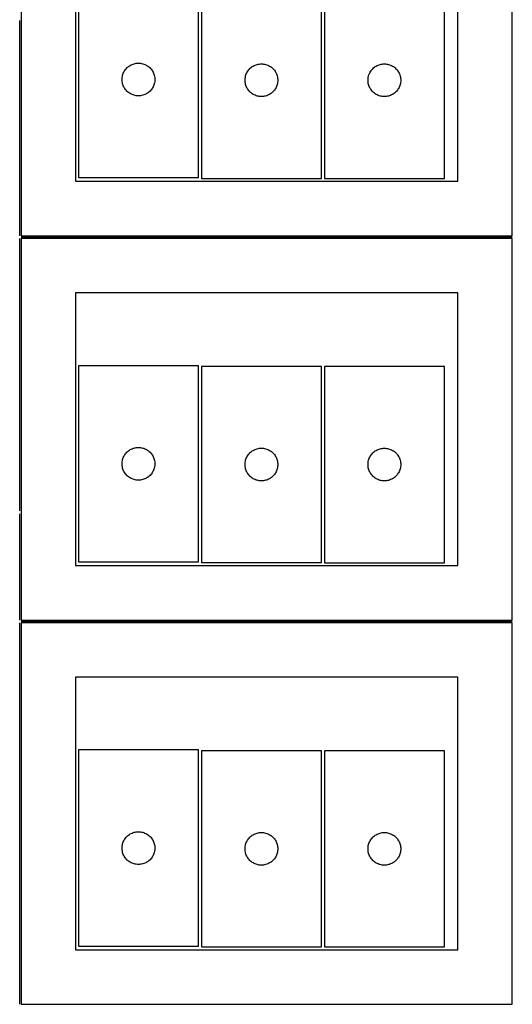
# Model space of a CAD drawing. Header units: millimetres. Extents: x 7 to 1243, y 7 to 2490.
# Tile 3 of 17: x 429 to 700, y 7 to 548. Entities that reach past the tile are written whole.
import ezdxf

# ---------------------------------------------------------------- set-up
doc = ezdxf.new("R2010")
doc.units = ezdxf.units.MM
doc.layers.add('COMMON', color=5, linetype='CONTINUOUS', true_color=0x0000ff)
doc.layers.add('CUT', color=7, linetype='CONTINUOUS', true_color=0x000000)

msp = doc.modelspace()

# ---------------------------------------------------------------- linework, layer by layer
at = {"layer": 'COMMON'}
for p, q in [((428.750018, 429.500018), (428.750018, 548.000012)), ((429.500018, 428.750012), (699.500018, 428.750012)), ((428.750018, 278.000012), (428.750018, 428.000012)), ((428.750018, 218.000012), (428.750018, 276.500006)), ((429.500018, 217.250006), (699.500018, 217.250006)), ((428.750018, 6.500006), (428.750018, 216.500006))]:
    msp.add_line(p, q, dxfattribs=at)
at = {"layer": 'CUT'}
for p, q in [((429.500018, 639.500018), (429.500018, 429.500018)), ((699.500018, 429.500018), (699.500018, 639.500018)), ((459.500018, 609.500018), (459.500018, 459.500018)), ((669.500018, 459.500018), (669.500018, 609.500018)), ((461.01283, 569.461995), (461.01283, 461.461995)), ((527.01283, 461.461995), (527.01283, 569.461995)), ((528.601247, 569.06577), (528.601247, 461.06577)), ((594.601247, 461.06577), (594.601247, 569.06577)), ((596.193194, 569.052638), (596.193194, 461.052638)), ((662.193194, 461.052638), (662.193194, 569.052638)), ((486.218601, 519.961995), (486.529604, 520.462127)), ((486.529604, 520.462127), (486.87265, 520.940847)), ((486.87265, 520.940847), (487.246272, 521.396107)), ((487.246272, 521.396107), (487.648869, 521.825956)), ((487.648869, 521.825956), (488.078718, 522.228553)), ((488.078718, 522.228553), (488.533977, 522.602175)), ((488.533977, 522.602175), (489.012698, 522.945221)), ((489.012698, 522.945221), (489.51283, 523.256223)), ((489.51283, 523.256223), (490.032232, 523.533849)), ((490.032232, 523.533849), (490.568679, 523.77691)), ((490.568679, 523.77691), (491.119875, 523.984366)), ((491.119875, 523.984366), (491.683459, 524.155327)), ((491.683459, 524.155327), (492.257017, 524.289062)), ((492.257017, 524.289062), (492.838094, 524.384998)), ((492.838094, 524.384998), (493.424202, 524.442725)), ((493.424202, 524.442725), (494.01283, 524.461995)), ((494.01283, 524.461995), (494.601458, 524.442725)), ((494.601458, 524.442725), (495.187566, 524.384998)), ((495.187566, 524.384998), (495.768643, 524.289062)), ((495.768643, 524.289062), (496.342202, 524.155327)), ((496.342202, 524.155327), (496.905785, 523.984366)), ((496.905785, 523.984366), (497.456981, 523.77691)), ((497.456981, 523.77691), (497.993428, 523.533849)), ((497.993428, 523.533849), (498.51283, 523.256223)), ((498.51283, 523.256223), (499.012962, 522.945221)), ((499.012962, 522.945221), (499.491683, 522.602175)), ((499.491683, 522.602175), (499.946942, 522.228553)), ((499.946942, 522.228553), (500.376791, 521.825956)), ((500.376791, 521.825956), (500.779388, 521.396107)), ((500.779388, 521.396107), (501.15301, 520.940847)), ((501.15301, 520.940847), (501.496057, 520.462127)), ((501.496057, 520.462127), (501.807059, 519.961995)), ((554.118021, 520.065902), (554.461067, 520.544622)), ((554.461067, 520.544622), (554.834689, 520.999882)), ((554.834689, 520.999882), (555.237286, 521.429731)), ((555.237286, 521.429731), (555.667135, 521.832328)), ((555.667135, 521.832328), (556.122394, 522.20595)), ((556.122394, 522.20595), (556.601115, 522.548996)), ((556.601115, 522.548996), (557.101247, 522.859998)), ((557.101247, 522.859998), (557.620649, 523.137624)), ((557.620649, 523.137624), (558.157096, 523.380685)), ((558.157096, 523.380685), (558.708292, 523.588141)), ((558.708292, 523.588141), (559.271876, 523.759102)), ((559.271876, 523.759102), (559.845434, 523.892837)), ((559.845434, 523.892837), (560.426511, 523.988773)), ((560.426511, 523.988773), (561.012619, 524.0465)), ((561.012619, 524.0465), (561.601247, 524.06577)), ((561.601247, 524.06577), (562.189875, 524.0465)), ((562.189875, 524.0465), (562.775983, 523.988773)), ((562.775983, 523.988773), (563.35706, 523.892837)), ((563.35706, 523.892837), (563.930619, 523.759102)), ((563.930619, 523.759102), (564.494202, 523.588141)), ((564.494202, 523.588141), (565.045398, 523.380685)), ((565.045398, 523.380685), (565.581845, 523.137624)), ((565.581845, 523.137624), (566.101247, 522.859998)), ((566.101247, 522.859998), (566.601379, 522.548996)), ((566.601379, 522.548996), (567.0801, 522.20595)), ((567.0801, 522.20595), (567.53536, 521.832328)), ((567.53536, 521.832328), (567.965208, 521.429731)), ((567.965208, 521.429731), (568.367805, 520.999882)), ((568.367805, 520.999882), (568.741427, 520.544622)), ((568.741427, 520.544622), (569.084474, 520.065902)), ((621.709967, 520.05277), (622.053014, 520.53149)), ((622.053014, 520.53149), (622.426635, 520.98675)), ((622.426635, 520.98675), (622.829233, 521.416599)), ((622.829233, 521.416599), (623.259081, 521.819196)), ((623.259081, 521.819196), (623.714341, 522.192818)), ((623.714341, 522.192818), (624.193062, 522.535864)), ((624.193062, 522.535864), (624.693194, 522.846866)), ((624.693194, 522.846866), (625.212595, 523.124492)), ((625.212595, 523.124492), (625.749043, 523.367553)), ((625.749043, 523.367553), (626.300238, 523.575009)), ((626.300238, 523.575009), (626.863822, 523.74597)), ((626.863822, 523.74597), (627.437381, 523.879705)), ((627.437381, 523.879705), (628.018458, 523.975641)), ((628.018458, 523.975641), (628.604565, 524.033368)), ((628.604565, 524.033368), (629.193194, 524.052638)), ((629.193194, 524.052638), (629.781822, 524.033368)), ((629.781822, 524.033368), (630.367929, 523.975641)), ((630.367929, 523.975641), (630.949007, 523.879705)), ((630.949007, 523.879705), (631.522565, 523.74597)), ((631.522565, 523.74597), (632.086149, 523.575009)), ((632.086149, 523.575009), (632.637345, 523.367553)), ((632.637345, 523.367553), (633.173792, 523.124492)), ((633.173792, 523.124492), (633.693194, 522.846866)), ((633.693194, 522.846866), (634.193326, 522.535864)), ((634.193326, 522.535864), (634.672046, 522.192818)), ((634.672046, 522.192818), (635.127306, 521.819196)), ((635.127306, 521.819196), (635.557155, 521.416599)), ((635.557155, 521.416599), (635.959752, 520.98675)), ((635.959752, 520.98675), (636.333374, 520.53149)), ((636.333374, 520.53149), (636.67642, 520.05277)), ((485.01283, 515.461995), (485.0321, 516.050623)), ((485.0321, 514.873366), (485.01283, 515.461995)), ((485.0321, 516.050623), (485.089826, 516.63673)), ((485.089826, 514.287259), (485.0321, 514.873366)), ((485.089826, 516.63673), (485.185763, 517.217807)), ((485.185763, 517.217807), (485.319498, 517.791366)), ((485.319498, 517.791366), (485.490459, 518.35495)), ((485.490459, 518.35495), (485.697914, 518.906145)), ((485.697914, 518.906145), (485.940975, 519.442593)), ((485.940975, 519.442593), (486.218601, 519.961995)), ((501.807059, 519.961995), (502.084685, 519.442593)), ((502.084685, 519.442593), (502.327746, 518.906145)), ((502.327746, 518.906145), (502.535201, 518.35495)), ((502.535201, 518.35495), (502.706163, 517.791366)), ((502.706163, 517.791366), (502.839898, 517.217807)), ((502.839898, 517.217807), (502.935834, 516.63673)), ((502.935834, 516.63673), (502.99356, 516.050623)), ((502.99356, 514.873366), (502.935834, 514.287259)), ((502.99356, 516.050623), (503.01283, 515.461995)), ((503.01283, 515.461995), (502.99356, 514.873366)), ((552.601247, 515.06577), (552.620517, 515.654398)), ((552.620517, 514.477141), (552.601247, 515.06577)), ((552.620517, 515.654398), (552.678243, 516.240505)), ((552.678243, 516.240505), (552.77418, 516.821582)), ((552.77418, 516.821582), (552.907915, 517.395141)), ((552.907915, 517.395141), (553.078876, 517.958725)), ((553.078876, 517.958725), (553.286331, 518.50992)), ((553.286331, 518.50992), (553.529392, 519.046368)), ((553.529392, 519.046368), (553.807019, 519.56577)), ((553.807019, 519.56577), (554.118021, 520.065902)), ((569.084474, 520.065902), (569.395476, 519.56577)), ((569.395476, 519.56577), (569.673102, 519.046368)), ((569.673102, 519.046368), (569.916163, 518.50992)), ((569.916163, 518.50992), (570.123618, 517.958725)), ((570.123618, 517.958725), (570.29458, 517.395141)), ((570.29458, 517.395141), (570.428315, 516.821582)), ((570.428315, 516.821582), (570.524251, 516.240505)), ((570.524251, 516.240505), (570.581977, 515.654398)), ((570.581977, 515.654398), (570.601247, 515.06577)), ((570.601247, 515.06577), (570.581977, 514.477141)), ((620.193194, 515.052638), (620.212463, 515.641266)), ((620.212463, 514.464009), (620.193194, 515.052638)), ((620.212463, 515.641266), (620.27019, 516.227373)), ((620.27019, 516.227373), (620.366126, 516.80845)), ((620.366126, 516.80845), (620.499861, 517.382009)), ((620.499861, 517.382009), (620.670822, 517.945593)), ((620.670822, 517.945593), (620.878278, 518.496788)), ((620.878278, 518.496788), (621.121339, 519.033236)), ((621.121339, 519.033236), (621.398965, 519.552638)), ((621.398965, 519.552638), (621.709967, 520.05277)), ((636.67642, 520.05277), (636.987422, 519.552638)), ((636.987422, 519.552638), (637.265048, 519.033236)), ((637.265048, 519.033236), (637.508109, 518.496788)), ((637.508109, 518.496788), (637.715565, 517.945593)), ((637.715565, 517.945593), (637.886526, 517.382009)), ((637.886526, 517.382009), (638.020261, 516.80845)), ((638.020261, 516.80845), (638.116197, 516.227373)), ((638.116197, 516.227373), (638.173924, 515.641266)), ((638.173924, 515.641266), (638.193194, 515.052638)), ((638.193194, 515.052638), (638.173924, 514.464009)), ((485.185763, 513.706182), (485.089826, 514.287259)), ((485.319498, 513.132623), (485.185763, 513.706182)), ((485.490459, 512.569039), (485.319498, 513.132623)), ((485.697914, 512.017844), (485.490459, 512.569039)), ((485.940975, 511.481396), (485.697914, 512.017844)), ((486.218601, 510.961995), (485.940975, 511.481396)), ((486.529604, 510.461862), (486.218601, 510.961995)), ((486.87265, 509.983142), (486.529604, 510.461862)), ((487.246272, 509.527882), (486.87265, 509.983142)), ((487.648869, 509.098034), (487.246272, 509.527882)), ((500.779388, 509.527882), (500.376791, 509.098034)), ((501.15301, 509.983142), (500.779388, 509.527882)), ((501.496057, 510.461862), (501.15301, 509.983142)), ((501.807059, 510.961995), (501.496057, 510.461862)), ((502.084685, 511.481396), (501.807059, 510.961995)), ((502.327746, 512.017844), (502.084685, 511.481396)), ((502.535201, 512.569039), (502.327746, 512.017844)), ((502.706163, 513.132623), (502.535201, 512.569039)), ((502.839898, 513.706182), (502.706163, 513.132623)), ((502.935834, 514.287259), (502.839898, 513.706182)), ((552.678243, 513.891034), (552.620517, 514.477141)), ((552.77418, 513.309957), (552.678243, 513.891034)), ((552.907915, 512.736398), (552.77418, 513.309957)), ((553.078876, 512.172814), (552.907915, 512.736398)), ((553.286331, 511.621619), (553.078876, 512.172814)), ((553.529392, 511.085171), (553.286331, 511.621619)), ((553.807019, 510.56577), (553.529392, 511.085171)), ((554.118021, 510.065637), (553.807019, 510.56577)), ((554.461067, 509.586917), (554.118021, 510.065637)), ((554.834689, 509.131657), (554.461067, 509.586917)), ((568.741427, 509.586917), (568.367805, 509.131657)), ((569.084474, 510.065637), (568.741427, 509.586917)), ((569.395476, 510.56577), (569.084474, 510.065637)), ((569.673102, 511.085171), (569.395476, 510.56577)), ((569.916163, 511.621619), (569.673102, 511.085171)), ((570.123618, 512.172814), (569.916163, 511.621619)), ((570.29458, 512.736398), (570.123618, 512.172814)), ((570.428315, 513.309957), (570.29458, 512.736398)), ((570.524251, 513.891034), (570.428315, 513.309957)), ((570.581977, 514.477141), (570.524251, 513.891034)), ((620.27019, 513.877902), (620.212463, 514.464009)), ((620.366126, 513.296825), (620.27019, 513.877902)), ((620.499861, 512.723266), (620.366126, 513.296825)), ((620.670822, 512.159682), (620.499861, 512.723266)), ((620.878278, 511.608487), (620.670822, 512.159682)), ((621.121339, 511.072039), (620.878278, 511.608487)), ((621.398965, 510.552638), (621.121339, 511.072039)), ((621.709967, 510.052505), (621.398965, 510.552638)), ((622.053014, 509.573785), (621.709967, 510.052505)), ((622.426635, 509.118525), (622.053014, 509.573785)), ((636.333374, 509.573785), (635.959752, 509.118525)), ((636.67642, 510.052505), (636.333374, 509.573785)), ((636.987422, 510.552638), (636.67642, 510.052505)), ((637.265048, 511.072039), (636.987422, 510.552638)), ((637.508109, 511.608487), (637.265048, 511.072039)), ((637.715565, 512.159682), (637.508109, 511.608487)), ((637.886526, 512.723266), (637.715565, 512.159682)), ((638.020261, 513.296825), (637.886526, 512.723266)), ((638.116197, 513.877902), (638.020261, 513.296825)), ((638.173924, 514.464009), (638.116197, 513.877902)), ((488.078718, 508.695436), (487.648869, 509.098034)), ((488.533977, 508.321814), (488.078718, 508.695436)), ((489.012698, 507.978768), (488.533977, 508.321814)), ((489.51283, 507.667766), (489.012698, 507.978768)), ((490.032232, 507.39014), (489.51283, 507.667766)), ((490.568679, 507.147079), (490.032232, 507.39014)), ((491.119875, 506.939623), (490.568679, 507.147079)), ((491.683459, 506.768662), (491.119875, 506.939623)), ((492.257017, 506.634927), (491.683459, 506.768662)), ((492.838094, 506.538991), (492.257017, 506.634927)), ((493.424202, 506.481264), (492.838094, 506.538991)), ((494.01283, 506.461995), (493.424202, 506.481264)), ((494.601458, 506.481264), (494.01283, 506.461995)), ((495.187566, 506.538991), (494.601458, 506.481264)), ((495.768643, 506.634927), (495.187566, 506.538991)), ((496.342202, 506.768662), (495.768643, 506.634927)), ((496.905785, 506.939623), (496.342202, 506.768662)), ((497.456981, 507.147079), (496.905785, 506.939623)), ((497.993428, 507.39014), (497.456981, 507.147079)), ((498.51283, 507.667766), (497.993428, 507.39014)), ((499.012962, 507.978768), (498.51283, 507.667766)), ((499.491683, 508.321814), (499.012962, 507.978768)), ((499.946942, 508.695436), (499.491683, 508.321814)), ((500.376791, 509.098034), (499.946942, 508.695436)), ((555.237286, 508.701809), (554.834689, 509.131657)), ((555.667135, 508.299211), (555.237286, 508.701809)), ((556.122394, 507.92559), (555.667135, 508.299211)), ((556.601115, 507.582543), (556.122394, 507.92559)), ((557.101247, 507.271541), (556.601115, 507.582543)), ((557.620649, 506.993915), (557.101247, 507.271541)), ((558.157096, 506.750854), (557.620649, 506.993915)), ((558.708292, 506.543398), (558.157096, 506.750854)), ((559.271876, 506.372437), (558.708292, 506.543398)), ((559.845434, 506.238702), (559.271876, 506.372437)), ((560.426511, 506.142766), (559.845434, 506.238702)), ((561.012619, 506.085039), (560.426511, 506.142766)), ((561.601247, 506.06577), (561.012619, 506.085039)), ((562.189875, 506.085039), (561.601247, 506.06577)), ((562.775983, 506.142766), (562.189875, 506.085039)), ((563.35706, 506.238702), (562.775983, 506.142766)), ((563.930619, 506.372437), (563.35706, 506.238702)), ((564.494202, 506.543398), (563.930619, 506.372437)), ((565.045398, 506.750854), (564.494202, 506.543398)), ((565.581845, 506.993915), (565.045398, 506.750854)), ((566.101247, 507.271541), (565.581845, 506.993915)), ((566.601379, 507.582543), (566.101247, 507.271541)), ((567.0801, 507.92559), (566.601379, 507.582543)), ((567.53536, 508.299211), (567.0801, 507.92559)), ((567.965208, 508.701809), (567.53536, 508.299211)), ((568.367805, 509.131657), (567.965208, 508.701809)), ((622.829233, 508.688677), (622.426635, 509.118525)), ((623.259081, 508.286079), (622.829233, 508.688677)), ((623.714341, 507.912457), (623.259081, 508.286079)), ((624.193062, 507.569411), (623.714341, 507.912457)), ((624.693194, 507.258409), (624.193062, 507.569411)), ((625.212595, 506.980783), (624.693194, 507.258409)), ((625.749043, 506.737722), (625.212595, 506.980783)), ((626.300238, 506.530266), (625.749043, 506.737722)), ((626.863822, 506.359305), (626.300238, 506.530266)), ((627.437381, 506.22557), (626.863822, 506.359305)), ((628.018458, 506.129634), (627.437381, 506.22557)), ((628.604565, 506.071907), (628.018458, 506.129634)), ((629.193194, 506.052638), (628.604565, 506.071907)), ((629.781822, 506.071907), (629.193194, 506.052638)), ((630.367929, 506.129634), (629.781822, 506.071907)), ((630.949007, 506.22557), (630.367929, 506.129634)), ((631.522565, 506.359305), (630.949007, 506.22557)), ((632.086149, 506.530266), (631.522565, 506.359305)), ((632.637345, 506.737722), (632.086149, 506.530266)), ((633.173792, 506.980783), (632.637345, 506.737722)), ((633.693194, 507.258409), (633.173792, 506.980783)), ((634.193326, 507.569411), (633.693194, 507.258409)), ((634.672046, 507.912457), (634.193326, 507.569411)), ((635.127306, 508.286079), (634.672046, 507.912457)), ((635.557155, 508.688677), (635.127306, 508.286079)), ((635.959752, 509.118525), (635.557155, 508.688677)), ((461.01283, 461.461995), (527.01283, 461.461995)), ((528.601247, 461.06577), (594.601247, 461.06577)), ((596.193194, 461.052638), (662.193194, 461.052638)), ((459.500018, 459.500018), (669.500018, 459.500018)), ((429.500018, 429.500018), (699.500018, 429.500018)), ((699.500018, 428.000012), (429.500018, 428.000012)), ((429.500018, 428.000012), (429.500018, 218.000012)), ((699.500018, 218.000012), (699.500018, 428.000012)), ((669.500018, 398.000012), (459.500018, 398.000012)), ((459.500018, 398.000012), (459.500018, 248.000012)), ((669.500018, 248.000012), (669.500018, 398.000012)), ((527.01283, 357.961989), (461.01283, 357.961989)), ((461.01283, 357.961989), (461.01283, 249.961989)), ((527.01283, 249.961989), (527.01283, 357.961989)), ((594.601247, 357.565764), (528.601247, 357.565764)), ((528.601247, 357.565764), (528.601247, 249.565764)), ((594.601247, 249.565764), (594.601247, 357.565764)), ((596.193194, 357.552632), (596.193194, 249.552632)), ((662.193194, 357.552632), (596.193194, 357.552632)), ((662.193194, 249.552632), (662.193194, 357.552632)), ((486.218601, 308.461989), (486.529604, 308.962121)), ((486.529604, 308.962121), (486.87265, 309.440841)), ((486.87265, 309.440841), (487.246272, 309.896101)), ((487.246272, 309.896101), (487.648869, 310.32595)), ((487.648869, 310.32595), (488.078718, 310.728547)), ((488.078718, 310.728547), (488.533977, 311.102169)), ((488.533977, 311.102169), (489.012698, 311.445215)), ((489.012698, 311.445215), (489.51283, 311.756217)), ((489.51283, 311.756217), (490.032232, 312.033843)), ((490.032232, 312.033843), (490.568679, 312.276904)), ((490.568679, 312.276904), (491.119875, 312.48436)), ((491.119875, 312.48436), (491.683459, 312.655321)), ((491.683459, 312.655321), (492.257017, 312.789056)), ((492.257017, 312.789056), (492.838094, 312.884992)), ((492.838094, 312.884992), (493.424202, 312.942719)), ((493.424202, 312.942719), (494.01283, 312.961989)), ((494.01283, 312.961989), (494.601458, 312.942719)), ((494.601458, 312.942719), (495.187566, 312.884992)), ((495.187566, 312.884992), (495.768643, 312.789056)), ((495.768643, 312.789056), (496.342202, 312.655321)), ((496.342202, 312.655321), (496.905785, 312.48436)), ((496.905785, 312.48436), (497.456981, 312.276904)), ((497.456981, 312.276904), (497.993428, 312.033843)), ((497.993428, 312.033843), (498.51283, 311.756217)), ((498.51283, 311.756217), (499.012962, 311.445215)), ((499.012962, 311.445215), (499.491683, 311.102169)), ((499.491683, 311.102169), (499.946942, 310.728547)), ((499.946942, 310.728547), (500.376791, 310.32595)), ((500.376791, 310.32595), (500.779388, 309.896101)), ((500.779388, 309.896101), (501.15301, 309.440841)), ((501.15301, 309.440841), (501.496057, 308.962121)), ((501.496057, 308.962121), (501.807059, 308.461989)), ((554.118021, 308.565896), (554.461067, 309.044616)), ((554.461067, 309.044616), (554.834689, 309.499876)), ((554.834689, 309.499876), (555.237286, 309.929725)), ((555.237286, 309.929725), (555.667135, 310.332322)), ((555.667135, 310.332322), (556.122394, 310.705944)), ((556.122394, 310.705944), (556.601115, 311.04899)), ((556.601115, 311.04899), (557.101247, 311.359992)), ((557.101247, 311.359992), (557.620649, 311.637618)), ((557.620649, 311.637618), (558.157096, 311.880679)), ((558.157096, 311.880679), (558.708292, 312.088135)), ((558.708292, 312.088135), (559.271876, 312.259096)), ((559.271876, 312.259096), (559.845434, 312.392831)), ((559.845434, 312.392831), (560.426511, 312.488767)), ((560.426511, 312.488767), (561.012619, 312.546494)), ((561.012619, 312.546494), (561.601247, 312.565764)), ((561.601247, 312.565764), (562.189875, 312.546494)), ((562.189875, 312.546494), (562.775983, 312.488767)), ((562.775983, 312.488767), (563.35706, 312.392831)), ((563.35706, 312.392831), (563.930619, 312.259096)), ((563.930619, 312.259096), (564.494202, 312.088135)), ((564.494202, 312.088135), (565.045398, 311.880679)), ((565.045398, 311.880679), (565.581845, 311.637618)), ((565.581845, 311.637618), (566.101247, 311.359992)), ((566.101247, 311.359992), (566.601379, 311.04899)), ((566.601379, 311.04899), (567.0801, 310.705944)), ((567.0801, 310.705944), (567.53536, 310.332322)), ((567.53536, 310.332322), (567.965208, 309.929725)), ((567.965208, 309.929725), (568.367805, 309.499876)), ((568.367805, 309.499876), (568.741427, 309.044616)), ((568.741427, 309.044616), (569.084474, 308.565896)), ((621.709967, 308.552764), (622.053014, 309.031484)), ((622.053014, 309.031484), (622.426635, 309.486744)), ((622.426635, 309.486744), (622.829233, 309.916593)), ((622.829233, 309.916593), (623.259081, 310.31919)), ((623.259081, 310.31919), (623.714341, 310.692812)), ((623.714341, 310.692812), (624.193062, 311.035858)), ((624.193062, 311.035858), (624.693194, 311.34686)), ((624.693194, 311.34686), (625.212595, 311.624486)), ((625.212595, 311.624486), (625.749043, 311.867547)), ((625.749043, 311.867547), (626.300238, 312.075003)), ((626.300238, 312.075003), (626.863822, 312.245964)), ((626.863822, 312.245964), (627.437381, 312.379699)), ((627.437381, 312.379699), (628.018458, 312.475635)), ((628.018458, 312.475635), (628.604565, 312.533362)), ((628.604565, 312.533362), (629.193194, 312.552632)), ((629.193194, 312.552632), (629.781822, 312.533362)), ((629.781822, 312.533362), (630.367929, 312.475635)), ((630.367929, 312.475635), (630.949007, 312.379699)), ((630.949007, 312.379699), (631.522565, 312.245964)), ((631.522565, 312.245964), (632.086149, 312.075003)), ((632.086149, 312.075003), (632.637345, 311.867547)), ((632.637345, 311.867547), (633.173792, 311.624486)), ((633.173792, 311.624486), (633.693194, 311.34686)), ((633.693194, 311.34686), (634.193326, 311.035858)), ((634.193326, 311.035858), (634.672046, 310.692812)), ((634.672046, 310.692812), (635.127306, 310.31919)), ((635.127306, 310.31919), (635.557155, 309.916593)), ((635.557155, 309.916593), (635.959752, 309.486744)), ((635.959752, 309.486744), (636.333374, 309.031484)), ((636.333374, 309.031484), (636.67642, 308.552764)), ((485.01283, 303.961989), (485.0321, 304.550617)), ((485.0321, 303.37336), (485.01283, 303.961989)), ((485.0321, 304.550617), (485.089826, 305.136724)), ((485.089826, 305.136724), (485.185763, 305.717801)), ((485.185763, 305.717801), (485.319498, 306.29136)), ((485.319498, 306.29136), (485.490459, 306.854944)), ((485.490459, 306.854944), (485.697914, 307.406139)), ((485.697914, 307.406139), (485.940975, 307.942587)), ((485.940975, 307.942587), (486.218601, 308.461989)), ((501.807059, 308.461989), (502.084685, 307.942587)), ((502.084685, 307.942587), (502.327746, 307.406139)), ((502.327746, 307.406139), (502.535201, 306.854944)), ((502.535201, 306.854944), (502.706163, 306.29136)), ((502.706163, 306.29136), (502.839898, 305.717801)), ((502.839898, 305.717801), (502.935834, 305.136724)), ((502.935834, 305.136724), (502.99356, 304.550617)), ((502.99356, 304.550617), (503.01283, 303.961989)), ((503.01283, 303.961989), (502.99356, 303.37336)), ((552.601247, 303.565764), (552.620517, 304.154392)), ((552.620517, 302.977135), (552.601247, 303.565764)), ((552.620517, 304.154392), (552.678243, 304.740499)), ((552.678243, 304.740499), (552.77418, 305.321576)), ((552.77418, 305.321576), (552.907915, 305.895135)), ((552.907915, 305.895135), (553.078876, 306.458719)), ((553.078876, 306.458719), (553.286331, 307.009914)), ((553.286331, 307.009914), (553.529392, 307.546362)), ((553.529392, 307.546362), (553.807019, 308.065764)), ((553.807019, 308.065764), (554.118021, 308.565896)), ((569.084474, 308.565896), (569.395476, 308.065764)), ((569.395476, 308.065764), (569.673102, 307.546362)), ((569.673102, 307.546362), (569.916163, 307.009914)), ((569.916163, 307.009914), (570.123618, 306.458719)), ((570.123618, 306.458719), (570.29458, 305.895135)), ((570.29458, 305.895135), (570.428315, 305.321576)), ((570.428315, 305.321576), (570.524251, 304.740499)), ((570.524251, 304.740499), (570.581977, 304.154392)), ((570.581977, 304.154392), (570.601247, 303.565764)), ((570.601247, 303.565764), (570.581977, 302.977135)), ((620.193194, 303.552632), (620.212463, 304.14126)), ((620.212463, 302.964003), (620.193194, 303.552632)), ((620.212463, 304.14126), (620.27019, 304.727367)), ((620.27019, 304.727367), (620.366126, 305.308444)), ((620.366126, 305.308444), (620.499861, 305.882003)), ((620.499861, 305.882003), (620.670822, 306.445587)), ((620.670822, 306.445587), (620.878278, 306.996782)), ((620.878278, 306.996782), (621.121339, 307.53323)), ((621.121339, 307.53323), (621.398965, 308.052632)), ((621.398965, 308.052632), (621.709967, 308.552764)), ((636.67642, 308.552764), (636.987422, 308.052632)), ((636.987422, 308.052632), (637.265048, 307.53323)), ((637.265048, 307.53323), (637.508109, 306.996782)), ((637.508109, 306.996782), (637.715565, 306.445587)), ((637.715565, 306.445587), (637.886526, 305.882003)), ((637.886526, 305.882003), (638.020261, 305.308444)), ((638.020261, 305.308444), (638.116197, 304.727367)), ((638.116197, 304.727367), (638.173924, 304.14126)), ((638.173924, 304.14126), (638.193194, 303.552632)), ((638.193194, 303.552632), (638.173924, 302.964003)), ((485.089826, 302.787253), (485.0321, 303.37336)), ((485.185763, 302.206176), (485.089826, 302.787253)), ((485.319498, 301.632617), (485.185763, 302.206176)), ((485.490459, 301.069033), (485.319498, 301.632617)), ((485.697914, 300.517838), (485.490459, 301.069033)), ((485.940975, 299.98139), (485.697914, 300.517838)), ((486.218601, 299.461989), (485.940975, 299.98139)), ((486.529604, 298.961856), (486.218601, 299.461989)), ((486.87265, 298.483136), (486.529604, 298.961856)), ((487.246272, 298.027876), (486.87265, 298.483136)), ((501.15301, 298.483136), (500.779388, 298.027876)), ((501.496057, 298.961856), (501.15301, 298.483136)), ((501.807059, 299.461989), (501.496057, 298.961856)), ((502.084685, 299.98139), (501.807059, 299.461989)), ((502.327746, 300.517838), (502.084685, 299.98139)), ((502.535201, 301.069033), (502.327746, 300.517838)), ((502.706163, 301.632617), (502.535201, 301.069033)), ((502.839898, 302.206176), (502.706163, 301.632617)), ((502.935834, 302.787253), (502.839898, 302.206176)), ((502.99356, 303.37336), (502.935834, 302.787253)), ((552.678243, 302.391028), (552.620517, 302.977135)), ((552.77418, 301.809951), (552.678243, 302.391028)), ((552.907915, 301.236392), (552.77418, 301.809951)), ((553.078876, 300.672808), (552.907915, 301.236392)), ((553.286331, 300.121613), (553.078876, 300.672808)), ((553.529392, 299.585165), (553.286331, 300.121613)), ((553.807019, 299.065764), (553.529392, 299.585165)), ((554.118021, 298.565631), (553.807019, 299.065764)), ((554.461067, 298.086911), (554.118021, 298.565631)), ((554.834689, 297.631651), (554.461067, 298.086911)), ((568.741427, 298.086911), (568.367805, 297.631651)), ((569.084474, 298.565631), (568.741427, 298.086911)), ((569.395476, 299.065764), (569.084474, 298.565631)), ((569.673102, 299.585165), (569.395476, 299.065764)), ((569.916163, 300.121613), (569.673102, 299.585165)), ((570.123618, 300.672808), (569.916163, 300.121613)), ((570.29458, 301.236392), (570.123618, 300.672808)), ((570.428315, 301.809951), (570.29458, 301.236392)), ((570.524251, 302.391028), (570.428315, 301.809951)), ((570.581977, 302.977135), (570.524251, 302.391028)), ((620.27019, 302.377896), (620.212463, 302.964003)), ((620.366126, 301.796819), (620.27019, 302.377896)), ((620.499861, 301.22326), (620.366126, 301.796819)), ((620.670822, 300.659676), (620.499861, 301.22326)), ((620.878278, 300.108481), (620.670822, 300.659676)), ((621.121339, 299.572033), (620.878278, 300.108481)), ((621.398965, 299.052632), (621.121339, 299.572033)), ((621.709967, 298.552499), (621.398965, 299.052632)), ((622.053014, 298.073779), (621.709967, 298.552499)), ((622.426635, 297.618519), (622.053014, 298.073779)), ((636.333374, 298.073779), (635.959752, 297.618519)), ((636.67642, 298.552499), (636.333374, 298.073779)), ((636.987422, 299.052632), (636.67642, 298.552499)), ((637.265048, 299.572033), (636.987422, 299.052632)), ((637.508109, 300.108481), (637.265048, 299.572033)), ((637.715565, 300.659676), (637.508109, 300.108481)), ((637.886526, 301.22326), (637.715565, 300.659676)), ((638.020261, 301.796819), (637.886526, 301.22326)), ((638.116197, 302.377896), (638.020261, 301.796819)), ((638.173924, 302.964003), (638.116197, 302.377896)), ((487.648869, 297.598028), (487.246272, 298.027876)), ((488.078718, 297.19543), (487.648869, 297.598028)), ((488.533977, 296.821808), (488.078718, 297.19543)), ((489.012698, 296.478762), (488.533977, 296.821808)), ((489.51283, 296.16776), (489.012698, 296.478762)), ((490.032232, 295.890134), (489.51283, 296.16776)), ((490.568679, 295.647073), (490.032232, 295.890134)), ((491.119875, 295.439617), (490.568679, 295.647073)), ((491.683459, 295.268656), (491.119875, 295.439617)), ((492.257017, 295.134921), (491.683459, 295.268656)), ((492.838094, 295.038985), (492.257017, 295.134921)), ((493.424202, 294.981258), (492.838094, 295.038985)), ((494.01283, 294.961989), (493.424202, 294.981258)), ((494.601458, 294.981258), (494.01283, 294.961989)), ((495.187566, 295.038985), (494.601458, 294.981258)), ((495.768643, 295.134921), (495.187566, 295.038985)), ((496.342202, 295.268656), (495.768643, 295.134921)), ((496.905785, 295.439617), (496.342202, 295.268656)), ((497.456981, 295.647073), (496.905785, 295.439617)), ((497.993428, 295.890134), (497.456981, 295.647073)), ((498.51283, 296.16776), (497.993428, 295.890134)), ((499.012962, 296.478762), (498.51283, 296.16776)), ((499.491683, 296.821808), (499.012962, 296.478762)), ((499.946942, 297.19543), (499.491683, 296.821808)), ((500.376791, 297.598028), (499.946942, 297.19543)), ((500.779388, 298.027876), (500.376791, 297.598028)), ((555.237286, 297.201803), (554.834689, 297.631651)), ((555.667135, 296.799205), (555.237286, 297.201803)), ((556.122394, 296.425584), (555.667135, 296.799205)), ((556.601115, 296.082537), (556.122394, 296.425584)), ((557.101247, 295.771535), (556.601115, 296.082537)), ((557.620649, 295.493909), (557.101247, 295.771535)), ((558.157096, 295.250848), (557.620649, 295.493909)), ((558.708292, 295.043392), (558.157096, 295.250848)), ((559.271876, 294.872431), (558.708292, 295.043392)), ((559.845434, 294.738696), (559.271876, 294.872431)), ((560.426511, 294.64276), (559.845434, 294.738696)), ((561.012619, 294.585033), (560.426511, 294.64276)), ((561.601247, 294.565764), (561.012619, 294.585033)), ((562.189875, 294.585033), (561.601247, 294.565764)), ((562.775983, 294.64276), (562.189875, 294.585033)), ((563.35706, 294.738696), (562.775983, 294.64276)), ((563.930619, 294.872431), (563.35706, 294.738696)), ((564.494202, 295.043392), (563.930619, 294.872431)), ((565.045398, 295.250848), (564.494202, 295.043392)), ((565.581845, 295.493909), (565.045398, 295.250848)), ((566.101247, 295.771535), (565.581845, 295.493909)), ((566.601379, 296.082537), (566.101247, 295.771535)), ((567.0801, 296.425584), (566.601379, 296.082537)), ((567.53536, 296.799205), (567.0801, 296.425584)), ((567.965208, 297.201803), (567.53536, 296.799205)), ((568.367805, 297.631651), (567.965208, 297.201803)), ((622.829233, 297.188671), (622.426635, 297.618519)), ((623.259081, 296.786073), (622.829233, 297.188671)), ((623.714341, 296.412451), (623.259081, 296.786073)), ((624.193062, 296.069405), (623.714341, 296.412451)), ((624.693194, 295.758403), (624.193062, 296.069405)), ((625.212595, 295.480777), (624.693194, 295.758403)), ((625.749043, 295.237716), (625.212595, 295.480777)), ((626.300238, 295.03026), (625.749043, 295.237716)), ((626.863822, 294.859299), (626.300238, 295.03026)), ((627.437381, 294.725564), (626.863822, 294.859299)), ((628.018458, 294.629628), (627.437381, 294.725564)), ((628.604565, 294.571901), (628.018458, 294.629628)), ((629.193194, 294.552632), (628.604565, 294.571901)), ((629.781822, 294.571901), (629.193194, 294.552632)), ((630.367929, 294.629628), (629.781822, 294.571901)), ((630.949007, 294.725564), (630.367929, 294.629628)), ((631.522565, 294.859299), (630.949007, 294.725564)), ((632.086149, 295.03026), (631.522565, 294.859299)), ((632.637345, 295.237716), (632.086149, 295.03026)), ((633.173792, 295.480777), (632.637345, 295.237716)), ((633.693194, 295.758403), (633.173792, 295.480777)), ((634.193326, 296.069405), (633.693194, 295.758403)), ((634.672046, 296.412451), (634.193326, 296.069405)), ((635.127306, 296.786073), (634.672046, 296.412451)), ((635.557155, 297.188671), (635.127306, 296.786073)), ((635.959752, 297.618519), (635.557155, 297.188671)), ((461.01283, 249.961989), (527.01283, 249.961989)), ((528.601247, 249.565764), (594.601247, 249.565764)), ((596.193194, 249.552632), (662.193194, 249.552632)), ((459.500018, 248.000012), (669.500018, 248.000012)), ((429.500018, 218.000012), (699.500018, 218.000012)), ((699.500018, 216.500006), (429.500018, 216.500006)), ((429.500018, 216.500006), (429.500018, 6.500006)), ((699.500018, 6.500006), (699.500018, 216.500006)), ((669.500018, 186.500006), (459.500018, 186.500006)), ((459.500018, 186.500006), (459.500018, 36.500006)), ((669.500018, 36.500006), (669.500018, 186.500006)), ((527.01283, 146.461983), (461.01283, 146.461983)), ((461.01283, 146.461983), (461.01283, 38.461983)), ((527.01283, 38.461983), (527.01283, 146.461983)), ((594.601247, 146.065758), (528.601247, 146.065758)), ((528.601247, 146.065758), (528.601247, 38.065758)), ((594.601247, 38.065758), (594.601247, 146.065758)), ((596.193194, 146.052626), (596.193194, 38.052626)), ((662.193194, 146.052626), (596.193194, 146.052626)), ((662.193194, 38.052626), (662.193194, 146.052626)), ((486.529604, 97.462115), (486.87265, 97.940835)), ((486.87265, 97.940835), (487.246272, 98.396095)), ((487.246272, 98.396095), (487.648869, 98.825944)), ((487.648869, 98.825944), (488.078718, 99.228541)), ((488.078718, 99.228541), (488.533977, 99.602163)), ((488.533977, 99.602163), (489.012698, 99.945209)), ((489.012698, 99.945209), (489.51283, 100.256211)), ((489.51283, 100.256211), (490.032232, 100.533837)), ((490.032232, 100.533837), (490.568679, 100.776898)), ((490.568679, 100.776898), (491.119875, 100.984354)), ((491.119875, 100.984354), (491.683459, 101.155315)), ((491.683459, 101.155315), (492.257017, 101.28905)), ((492.257017, 101.28905), (492.838094, 101.384986)), ((492.838094, 101.384986), (493.424202, 101.442713)), ((493.424202, 101.442713), (494.01283, 101.461983)), ((494.01283, 101.461983), (494.601458, 101.442713)), ((494.601458, 101.442713), (495.187566, 101.384986)), ((495.187566, 101.384986), (495.768643, 101.28905)), ((495.768643, 101.28905), (496.342202, 101.155315)), ((496.342202, 101.155315), (496.905785, 100.984354)), ((496.905785, 100.984354), (497.456981, 100.776898)), ((497.456981, 100.776898), (497.993428, 100.533837)), ((497.993428, 100.533837), (498.51283, 100.256211)), ((498.51283, 100.256211), (499.012962, 99.945209)), ((499.012962, 99.945209), (499.491683, 99.602163)), ((499.491683, 99.602163), (499.946942, 99.228541)), ((499.946942, 99.228541), (500.376791, 98.825944)), ((500.376791, 98.825944), (500.779388, 98.396095)), ((500.779388, 98.396095), (501.15301, 97.940835)), ((501.15301, 97.940835), (501.496057, 97.462115)), ((554.118021, 97.06589), (554.461067, 97.54461)), ((554.461067, 97.54461), (554.834689, 97.99987)), ((554.834689, 97.99987), (555.237286, 98.429719)), ((555.237286, 98.429719), (555.667135, 98.832316)), ((555.667135, 98.832316), (556.122394, 99.205938)), ((556.122394, 99.205938), (556.601115, 99.548984)), ((556.601115, 99.548984), (557.101247, 99.859986)), ((557.101247, 99.859986), (557.620649, 100.137612)), ((557.620649, 100.137612), (558.157096, 100.380673)), ((558.157096, 100.380673), (558.708292, 100.588129)), ((558.708292, 100.588129), (559.271876, 100.75909)), ((559.271876, 100.75909), (559.845434, 100.892825)), ((559.845434, 100.892825), (560.426511, 100.988761)), ((560.426511, 100.988761), (561.012619, 101.046488)), ((561.012619, 101.046488), (561.601247, 101.065758)), ((561.601247, 101.065758), (562.189875, 101.046488)), ((562.189875, 101.046488), (562.775983, 100.988761)), ((562.775983, 100.988761), (563.35706, 100.892825)), ((563.35706, 100.892825), (563.930619, 100.75909)), ((563.930619, 100.75909), (564.494202, 100.588129)), ((564.494202, 100.588129), (565.045398, 100.380673)), ((565.045398, 100.380673), (565.581845, 100.137612)), ((565.581845, 100.137612), (566.101247, 99.859986)), ((566.101247, 99.859986), (566.601379, 99.548984)), ((566.601379, 99.548984), (567.0801, 99.205938)), ((567.0801, 99.205938), (567.53536, 98.832316)), ((567.53536, 98.832316), (567.965208, 98.429719)), ((567.965208, 98.429719), (568.367805, 97.99987)), ((568.367805, 97.99987), (568.741427, 97.54461)), ((568.741427, 97.54461), (569.084474, 97.06589)), ((622.053014, 97.531478), (622.426635, 97.986738)), ((622.426635, 97.986738), (622.829233, 98.416587)), ((622.829233, 98.416587), (623.259081, 98.819184)), ((623.259081, 98.819184), (623.714341, 99.192806)), ((623.714341, 99.192806), (624.193062, 99.535852)), ((624.193062, 99.535852), (624.693194, 99.846854)), ((624.693194, 99.846854), (625.212595, 100.12448)), ((625.212595, 100.12448), (625.749043, 100.367541)), ((625.749043, 100.367541), (626.300238, 100.574997)), ((626.300238, 100.574997), (626.863822, 100.745958)), ((626.863822, 100.745958), (627.437381, 100.879693)), ((627.437381, 100.879693), (628.018458, 100.975629)), ((628.018458, 100.975629), (628.604565, 101.033356)), ((628.604565, 101.033356), (629.193194, 101.052626)), ((629.193194, 101.052626), (629.781822, 101.033356)), ((629.781822, 101.033356), (630.367929, 100.975629)), ((630.367929, 100.975629), (630.949007, 100.879693)), ((630.949007, 100.879693), (631.522565, 100.745958)), ((631.522565, 100.745958), (632.086149, 100.574997)), ((632.086149, 100.574997), (632.637345, 100.367541)), ((632.637345, 100.367541), (633.173792, 100.12448)), ((633.173792, 100.12448), (633.693194, 99.846854)), ((633.693194, 99.846854), (634.193326, 99.535852)), ((634.193326, 99.535852), (634.672046, 99.192806)), ((634.672046, 99.192806), (635.127306, 98.819184)), ((635.127306, 98.819184), (635.557155, 98.416587)), ((635.557155, 98.416587), (635.959752, 97.986738)), ((635.959752, 97.986738), (636.333374, 97.531478)), ((485.01283, 92.461983), (485.0321, 93.050611)), ((485.0321, 91.873354), (485.01283, 92.461983)), ((485.0321, 93.050611), (485.089826, 93.636718)), ((485.089826, 93.636718), (485.185763, 94.217795)), ((485.185763, 94.217795), (485.319498, 94.791354)), ((485.319498, 94.791354), (485.490459, 95.354938)), ((485.490459, 95.354938), (485.697914, 95.906133)), ((485.697914, 95.906133), (485.940975, 96.442581)), ((485.940975, 96.442581), (486.218601, 96.961983)), ((486.218601, 96.961983), (486.529604, 97.462115)), ((501.496057, 97.462115), (501.807059, 96.961983)), ((501.807059, 96.961983), (502.084685, 96.442581)), ((502.084685, 96.442581), (502.327746, 95.906133)), ((502.327746, 95.906133), (502.535201, 95.354938)), ((502.535201, 95.354938), (502.706163, 94.791354)), ((502.706163, 94.791354), (502.839898, 94.217795)), ((502.839898, 94.217795), (502.935834, 93.636718)), ((502.935834, 93.636718), (502.99356, 93.050611)), ((502.99356, 93.050611), (503.01283, 92.461983)), ((503.01283, 92.461983), (502.99356, 91.873354)), ((552.601247, 92.065758), (552.620517, 92.654386)), ((552.620517, 92.654386), (552.678243, 93.240493)), ((552.678243, 93.240493), (552.77418, 93.82157)), ((552.77418, 93.82157), (552.907915, 94.395129)), ((552.907915, 94.395129), (553.078876, 94.958713)), ((553.078876, 94.958713), (553.286331, 95.509908)), ((553.286331, 95.509908), (553.529392, 96.046356)), ((553.529392, 96.046356), (553.807019, 96.565758)), ((553.807019, 96.565758), (554.118021, 97.06589)), ((569.084474, 97.06589), (569.395476, 96.565758)), ((569.395476, 96.565758), (569.673102, 96.046356)), ((569.673102, 96.046356), (569.916163, 95.509908)), ((569.916163, 95.509908), (570.123618, 94.958713)), ((570.123618, 94.958713), (570.29458, 94.395129)), ((570.29458, 94.395129), (570.428315, 93.82157)), ((570.428315, 93.82157), (570.524251, 93.240493)), ((570.524251, 93.240493), (570.581977, 92.654386)), ((570.581977, 92.654386), (570.601247, 92.065758)), ((620.193194, 92.052626), (620.212463, 92.641254)), ((620.212463, 92.641254), (620.27019, 93.227361)), ((620.27019, 93.227361), (620.366126, 93.808438)), ((620.366126, 93.808438), (620.499861, 94.381997)), ((620.499861, 94.381997), (620.670822, 94.945581)), ((620.670822, 94.945581), (620.878278, 95.496776)), ((620.878278, 95.496776), (621.121339, 96.033224)), ((621.121339, 96.033224), (621.398965, 96.552626)), ((621.398965, 96.552626), (621.709967, 97.052758)), ((621.709967, 97.052758), (622.053014, 97.531478)), ((636.333374, 97.531478), (636.67642, 97.052758)), ((636.67642, 97.052758), (636.987422, 96.552626)), ((636.987422, 96.552626), (637.265048, 96.033224)), ((637.265048, 96.033224), (637.508109, 95.496776)), ((637.508109, 95.496776), (637.715565, 94.945581)), ((637.715565, 94.945581), (637.886526, 94.381997)), ((637.886526, 94.381997), (638.020261, 93.808438)), ((638.020261, 93.808438), (638.116197, 93.227361)), ((638.116197, 93.227361), (638.173924, 92.641254)), ((638.173924, 92.641254), (638.193194, 92.052626)), ((485.089826, 91.287247), (485.0321, 91.873354)), ((485.185763, 90.70617), (485.089826, 91.287247)), ((485.319498, 90.132611), (485.185763, 90.70617)), ((485.490459, 89.569027), (485.319498, 90.132611)), ((485.697914, 89.017832), (485.490459, 89.569027)), ((485.940975, 88.481384), (485.697914, 89.017832)), ((486.218601, 87.961983), (485.940975, 88.481384)), ((486.529604, 87.46185), (486.218601, 87.961983)), ((486.87265, 86.98313), (486.529604, 87.46185)), ((487.246272, 86.52787), (486.87265, 86.98313)), ((501.15301, 86.98313), (500.779388, 86.52787)), ((501.496057, 87.46185), (501.15301, 86.98313)), ((501.807059, 87.961983), (501.496057, 87.46185)), ((502.084685, 88.481384), (501.807059, 87.961983)), ((502.327746, 89.017832), (502.084685, 88.481384)), ((502.535201, 89.569027), (502.327746, 89.017832)), ((502.706163, 90.132611), (502.535201, 89.569027)), ((502.839898, 90.70617), (502.706163, 90.132611)), ((502.935834, 91.287247), (502.839898, 90.70617)), ((502.99356, 91.873354), (502.935834, 91.287247)), ((552.620517, 91.477129), (552.601247, 92.065758)), ((552.678243, 90.891022), (552.620517, 91.477129)), ((552.77418, 90.309945), (552.678243, 90.891022)), ((552.907915, 89.736386), (552.77418, 90.309945)), ((553.078876, 89.172802), (552.907915, 89.736386)), ((553.286331, 88.621607), (553.078876, 89.172802)), ((553.529392, 88.085159), (553.286331, 88.621607)), ((553.807019, 87.565758), (553.529392, 88.085159)), ((554.118021, 87.065625), (553.807019, 87.565758)), ((554.461067, 86.586905), (554.118021, 87.065625)), ((569.084474, 87.065625), (568.741427, 86.586905)), ((569.395476, 87.565758), (569.084474, 87.065625)), ((569.673102, 88.085159), (569.395476, 87.565758)), ((569.916163, 88.621607), (569.673102, 88.085159)), ((570.123618, 89.172802), (569.916163, 88.621607)), ((570.29458, 89.736386), (570.123618, 89.172802)), ((570.428315, 90.309945), (570.29458, 89.736386)), ((570.524251, 90.891022), (570.428315, 90.309945)), ((570.581977, 91.477129), (570.524251, 90.891022)), ((570.601247, 92.065758), (570.581977, 91.477129)), ((620.212463, 91.463997), (620.193194, 92.052626)), ((620.27019, 90.87789), (620.212463, 91.463997)), ((620.366126, 90.296813), (620.27019, 90.87789)), ((620.499861, 89.723254), (620.366126, 90.296813)), ((620.670822, 89.15967), (620.499861, 89.723254)), ((620.878278, 88.608475), (620.670822, 89.15967)), ((621.121339, 88.072027), (620.878278, 88.608475)), ((621.398965, 87.552626), (621.121339, 88.072027)), ((621.709967, 87.052493), (621.398965, 87.552626)), ((622.053014, 86.573773), (621.709967, 87.052493)), ((636.67642, 87.052493), (636.333374, 86.573773)), ((636.987422, 87.552626), (636.67642, 87.052493)), ((637.265048, 88.072027), (636.987422, 87.552626)), ((637.508109, 88.608475), (637.265048, 88.072027)), ((637.715565, 89.15967), (637.508109, 88.608475)), ((637.886526, 89.723254), (637.715565, 89.15967)), ((638.020261, 90.296813), (637.886526, 89.723254)), ((638.116197, 90.87789), (638.020261, 90.296813)), ((638.173924, 91.463997), (638.116197, 90.87789)), ((638.193194, 92.052626), (638.173924, 91.463997)), ((487.648869, 86.098022), (487.246272, 86.52787)), ((488.078718, 85.695424), (487.648869, 86.098022)), ((488.533977, 85.321802), (488.078718, 85.695424)), ((489.012698, 84.978756), (488.533977, 85.321802)), ((489.51283, 84.667754), (489.012698, 84.978756)), ((490.032232, 84.390128), (489.51283, 84.667754)), ((490.568679, 84.147067), (490.032232, 84.390128)), ((491.119875, 83.939611), (490.568679, 84.147067)), ((491.683459, 83.76865), (491.119875, 83.939611)), ((492.257017, 83.634915), (491.683459, 83.76865)), ((492.838094, 83.538979), (492.257017, 83.634915)), ((493.424202, 83.481252), (492.838094, 83.538979)), ((494.01283, 83.461983), (493.424202, 83.481252)), ((494.601458, 83.481252), (494.01283, 83.461983)), ((495.187566, 83.538979), (494.601458, 83.481252)), ((495.768643, 83.634915), (495.187566, 83.538979)), ((496.342202, 83.76865), (495.768643, 83.634915)), ((496.905785, 83.939611), (496.342202, 83.76865)), ((497.456981, 84.147067), (496.905785, 83.939611)), ((497.993428, 84.390128), (497.456981, 84.147067)), ((498.51283, 84.667754), (497.993428, 84.390128)), ((499.012962, 84.978756), (498.51283, 84.667754)), ((499.491683, 85.321802), (499.012962, 84.978756)), ((499.946942, 85.695424), (499.491683, 85.321802)), ((500.376791, 86.098022), (499.946942, 85.695424)), ((500.779388, 86.52787), (500.376791, 86.098022)), ((554.834689, 86.131645), (554.461067, 86.586905)), ((555.237286, 85.701797), (554.834689, 86.131645)), ((555.667135, 85.299199), (555.237286, 85.701797)), ((556.122394, 84.925578), (555.667135, 85.299199)), ((556.601115, 84.582531), (556.122394, 84.925578)), ((557.101247, 84.271529), (556.601115, 84.582531)), ((557.620649, 83.993903), (557.101247, 84.271529)), ((558.157096, 83.750842), (557.620649, 83.993903)), ((558.708292, 83.543386), (558.157096, 83.750842)), ((559.271876, 83.372425), (558.708292, 83.543386)), ((559.845434, 83.23869), (559.271876, 83.372425)), ((560.426511, 83.142754), (559.845434, 83.23869)), ((561.012619, 83.085027), (560.426511, 83.142754)), ((561.601247, 83.065758), (561.012619, 83.085027)), ((562.189875, 83.085027), (561.601247, 83.065758)), ((562.775983, 83.142754), (562.189875, 83.085027)), ((563.35706, 83.23869), (562.775983, 83.142754)), ((563.930619, 83.372425), (563.35706, 83.23869)), ((564.494202, 83.543386), (563.930619, 83.372425)), ((565.045398, 83.750842), (564.494202, 83.543386)), ((565.581845, 83.993903), (565.045398, 83.750842)), ((566.101247, 84.271529), (565.581845, 83.993903)), ((566.601379, 84.582531), (566.101247, 84.271529)), ((567.0801, 84.925578), (566.601379, 84.582531)), ((567.53536, 85.299199), (567.0801, 84.925578)), ((567.965208, 85.701797), (567.53536, 85.299199)), ((568.367805, 86.131645), (567.965208, 85.701797)), ((568.741427, 86.586905), (568.367805, 86.131645)), ((622.426635, 86.118513), (622.053014, 86.573773)), ((622.829233, 85.688665), (622.426635, 86.118513)), ((623.259081, 85.286067), (622.829233, 85.688665)), ((623.714341, 84.912445), (623.259081, 85.286067)), ((624.193062, 84.569399), (623.714341, 84.912445)), ((624.693194, 84.258397), (624.193062, 84.569399)), ((625.212595, 83.980771), (624.693194, 84.258397)), ((625.749043, 83.73771), (625.212595, 83.980771)), ((626.300238, 83.530254), (625.749043, 83.73771)), ((626.863822, 83.359293), (626.300238, 83.530254)), ((627.437381, 83.225558), (626.863822, 83.359293)), ((628.018458, 83.129622), (627.437381, 83.225558)), ((628.604565, 83.071895), (628.018458, 83.129622)), ((629.193194, 83.052626), (628.604565, 83.071895)), ((629.781822, 83.071895), (629.193194, 83.052626)), ((630.367929, 83.129622), (629.781822, 83.071895)), ((630.949007, 83.225558), (630.367929, 83.129622)), ((631.522565, 83.359293), (630.949007, 83.225558)), ((632.086149, 83.530254), (631.522565, 83.359293)), ((632.637345, 83.73771), (632.086149, 83.530254)), ((633.173792, 83.980771), (632.637345, 83.73771)), ((633.693194, 84.258397), (633.173792, 83.980771)), ((634.193326, 84.569399), (633.693194, 84.258397)), ((634.672046, 84.912445), (634.193326, 84.569399)), ((635.127306, 85.286067), (634.672046, 84.912445)), ((635.557155, 85.688665), (635.127306, 85.286067)), ((635.959752, 86.118513), (635.557155, 85.688665)), ((636.333374, 86.573773), (635.959752, 86.118513)), ((461.01283, 38.461983), (527.01283, 38.461983)), ((528.601247, 38.065758), (594.601247, 38.065758)), ((596.193194, 38.052626), (662.193194, 38.052626)), ((459.500018, 36.500006), (669.500018, 36.500006)), ((429.500018, 6.500006), (699.500018, 6.500006))]:
    msp.add_line(p, q, dxfattribs=at)

doc.saveas('drawing.dxf')
